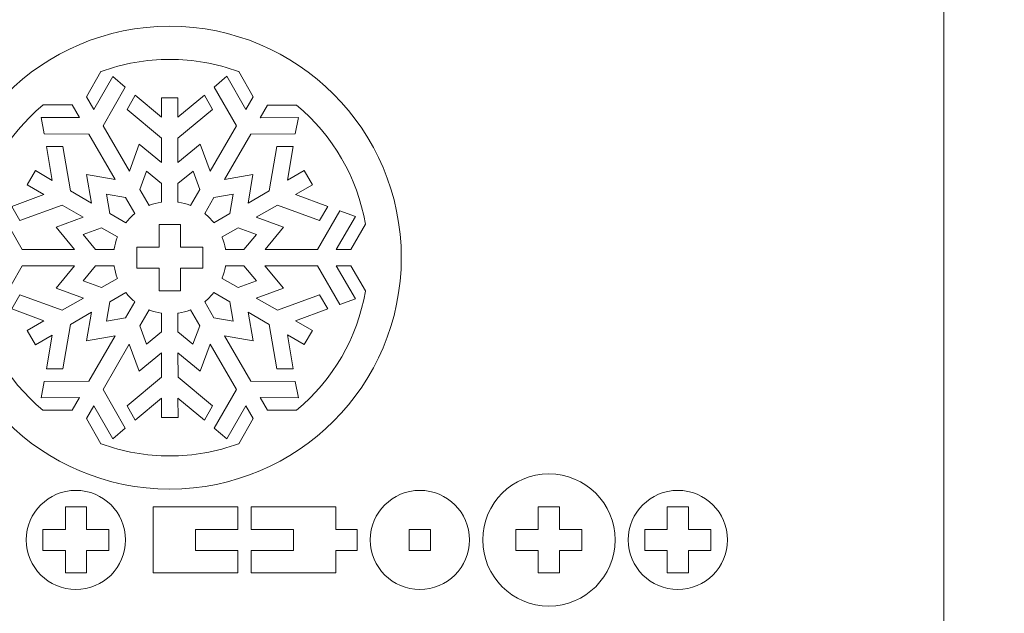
# Model space of a CAD drawing. Header units: millimetres. Extents: x -762 to 758, y -361 to 1446.
# Tile 128 of 150: x 107 to 247, y 982 to 1066. Entities that reach past the tile are written whole.
import ezdxf

# ---------------------------------------------------------------- set-up
doc = ezdxf.new("R2010")
doc.units = ezdxf.units.MM
doc.header["$MEASUREMENT"] = 0
doc.layers.add('Layer 1', color=7, linetype='Continuous')

msp = doc.modelspace()

# ---------------------------------------------------------------- linework, layer by layer
at = {"layer": 'Layer 1', "color": 250, "lineweight": 9}
for points, knots in [([(-761.5629, 1446.3852), (-761.5629, 1446.3852), (758.4371, 1446.3852), (758.4371, 1446.3852), (758.4371, 1446.3852), (758.4371, 1446.3852), (758.4371, 36.3852), (758.4371, 36.3852), (758.4371, 36.3852), (758.4371, 36.3852), (-761.5629, 36.3852), (-761.5629, 36.3852), (-761.5629, 36.3852), (-761.5629, 36.3852), (-761.5629, 1446.3852), (-761.5629, 1446.3852)], [0, 0, 0, 0, 0.2, 0.2, 0.2, 0.2, 0.4, 0.4, 0.4, 0.4, 0.6, 0.6, 0.6, 0.6, 1, 1, 1, 1]), ([(95.9373, 1032.3226), (95.9373, 1014.2038), (110.631, 999.5101), (128.7498, 999.5101), (128.7498, 999.5101), (146.8686, 999.5101), (161.5623, 1014.2038), (161.5623, 1032.3226), (161.5623, 1032.3226), (161.5623, 1050.4414), (146.8686, 1065.1352), (128.7498, 1065.1352), (128.7498, 1065.1352), (110.631, 1065.1352), (95.9373, 1050.4414), (95.9373, 1032.3226)], [0, 0, 0, 0, 0.2, 0.2, 0.2, 0.2, 0.4, 0.4, 0.4, 0.4, 0.6, 0.6, 0.6, 0.6, 1, 1, 1, 1]), ([(136.8439, 1058.0383), (136.8439, 1058.0383), (135.0596, 1056.5064), (135.0596, 1056.5064), (135.0596, 1056.5064), (135.0596, 1056.5064), (138.1937, 1051.024), (138.1937, 1051.024), (138.1937, 1051.024), (138.1937, 1051.024), (134.4855, 1044.5921), (134.4855, 1044.5921), (134.4855, 1044.5921), (134.4855, 1044.5921), (133.0694, 1048.4316), (133.0694, 1048.4316), (133.0694, 1048.4316), (133.0694, 1048.4316), (129.9097, 1045.8018), (129.9097, 1045.8018), (129.9097, 1045.8018), (129.9097, 1045.8018), (129.9092, 1049.2597), (129.9092, 1049.2597), (129.9092, 1049.2597), (129.9092, 1049.2597), (134.8116, 1053.3403), (134.8116, 1053.3403), (134.8116, 1053.3403), (134.8116, 1053.3403), (133.6493, 1055.3532), (133.6493, 1055.3532), (133.6493, 1055.3532), (133.6493, 1055.3532), (129.9099, 1052.2427), (129.9099, 1052.2427), (129.9099, 1052.2427), (129.9099, 1052.2427), (129.9082, 1054.9917), (129.9082, 1054.9917), (129.9082, 1054.9917), (129.9082, 1054.9917), (127.5848, 1054.9905), (127.5848, 1054.9905), (127.5848, 1054.9905), (127.5848, 1054.9905), (127.5878, 1052.2476), (127.5878, 1052.2476), (127.5878, 1052.2476), (127.5878, 1052.2476), (123.8509, 1055.3544), (123.8509, 1055.3544), (123.8509, 1055.3544), (123.8509, 1055.3544), (122.6874, 1053.3391), (122.6874, 1053.3391), (122.6874, 1053.3391), (122.6874, 1053.3391), (127.5859, 1049.2659), (127.5859, 1049.2659), (127.5859, 1049.2659), (127.5859, 1049.2659), (127.5862, 1045.8084), (127.5862, 1045.8084), (127.5862, 1045.8084), (127.5862, 1045.8084), (124.4307, 1048.4322), (124.4307, 1048.4322), (124.4307, 1048.4322), (124.4307, 1048.4322), (123.018, 1044.5908), (123.018, 1044.5908), (123.018, 1044.5908), (123.018, 1044.5908), (119.3082, 1051.0231), (119.3082, 1051.0231), (119.3082, 1051.0231), (119.3082, 1051.0231), (122.4422, 1056.5055), (122.4422, 1056.5055), (122.4422, 1056.5055), (122.4422, 1056.5055), (120.6563, 1058.0375), (120.6563, 1058.0375), (120.6563, 1058.0375), (120.6563, 1058.0375), (117.966, 1053.3479), (117.966, 1053.3479), (117.966, 1053.3479), (117.966, 1053.3479), (116.9299, 1055.1462), (116.9299, 1055.1462), (116.9299, 1055.1462), (116.9299, 1055.1462), (118.9838, 1058.7036), (118.9838, 1058.7036), (118.9838, 1058.7036), (118.9838, 1058.7036), (119.0155, 1058.7153), (119.0155, 1058.7153), (119.0155, 1058.7153), (122.1331, 1059.8659), (125.4272, 1060.4477), (128.7498, 1060.4477), (128.7498, 1060.4477), (132.0733, 1060.4477), (135.3686, 1059.8657), (138.4868, 1058.7142), (138.4868, 1058.7142), (138.4868, 1058.7142), (138.5186, 1058.7025), (138.5186, 1058.7025), (138.5186, 1058.7025), (138.5186, 1058.7025), (140.5704, 1055.1489), (140.5704, 1055.1489), (140.5704, 1055.1489), (140.5704, 1055.1489), (139.5343, 1053.3499), (139.5343, 1053.3499), (139.5343, 1053.3499), (139.5343, 1053.3499), (136.8439, 1058.0383), (136.8439, 1058.0383)], [0, 0, 0, 0, 0.03125, 0.03125, 0.03125, 0.03125, 0.0625, 0.0625, 0.0625, 0.0625, 0.09375, 0.09375, 0.09375, 0.09375, 0.125, 0.125, 0.125, 0.125, 0.15625, 0.15625, 0.15625, 0.15625, 0.1875, 0.1875, 0.1875, 0.1875, 0.21875, 0.21875, 0.21875, 0.21875, 0.25, 0.25, 0.25, 0.25, 0.28125, 0.28125, 0.28125, 0.28125, 0.3125, 0.3125, 0.3125, 0.3125, 0.34375, 0.34375, 0.34375, 0.34375, 0.375, 0.375, 0.375, 0.375, 0.40625, 0.40625, 0.40625, 0.40625, 0.4375, 0.4375, 0.4375, 0.4375, 0.46875, 0.46875, 0.46875, 0.46875, 0.5, 0.5, 0.5, 0.5, 0.53125, 0.53125, 0.53125, 0.53125, 0.5625, 0.5625, 0.5625, 0.5625, 0.59375, 0.59375, 0.59375, 0.59375, 0.625, 0.625, 0.625, 0.625, 0.65625, 0.65625, 0.65625, 0.65625, 0.6875, 0.6875, 0.6875, 0.6875, 0.71875, 0.71875, 0.71875, 0.71875, 0.75, 0.75, 0.75, 0.75, 0.78125, 0.78125, 0.78125, 0.78125, 0.8125, 0.8125, 0.8125, 0.8125, 0.84375, 0.84375, 0.84375, 0.84375, 0.875, 0.875, 0.875, 0.875, 0.90625, 0.90625, 0.90625, 0.90625, 0.9375, 0.9375, 0.9375, 0.9375, 1, 1, 1, 1]), ([(110.5286, 1052.1911), (110.5286, 1052.1911), (110.962, 1049.8799), (110.962, 1049.8799), (110.962, 1049.8799), (110.962, 1049.8799), (117.2745, 1049.8533), (117.2745, 1049.8533), (117.2745, 1049.8533), (117.2745, 1049.8533), (120.9918, 1043.4272), (120.9918, 1043.4272), (120.9918, 1043.4272), (120.9918, 1043.4272), (116.9588, 1044.1207), (116.9588, 1044.1207), (116.9588, 1044.1207), (116.9588, 1044.1207), (117.6566, 1040.0677), (117.6566, 1040.0677), (117.6566, 1040.0677), (117.6566, 1040.0677), (114.6629, 1041.7968), (114.6629, 1041.7968), (114.6629, 1041.7968), (114.6629, 1041.7968), (113.5779, 1048.0834), (113.5779, 1048.0834), (113.5779, 1048.0834), (113.5779, 1048.0834), (111.2558, 1048.0822), (111.2558, 1048.0822), (111.2558, 1048.0822), (111.2558, 1048.0822), (112.0795, 1043.2867), (112.0795, 1043.2867), (112.0795, 1043.2867), (112.0795, 1043.2867), (109.6996, 1044.6619), (109.6996, 1044.6619), (109.6996, 1044.6619), (109.6996, 1044.6619), (108.5377, 1042.6486), (108.5377, 1042.6486), (108.5377, 1042.6486), (108.5377, 1042.6486), (110.9126, 1041.2786), (110.9126, 1041.2786), (110.9126, 1041.2786), (110.9126, 1041.2786), (106.3557, 1039.5977), (106.3557, 1039.5977), (106.3557, 1039.5977), (106.3557, 1039.5977), (107.5187, 1037.5834), (107.5187, 1037.5834), (107.5187, 1037.5834), (107.5187, 1037.5834), (113.4955, 1039.7878), (113.4955, 1039.7878), (113.4955, 1039.7878), (113.4955, 1039.7878), (116.4902, 1038.0593), (116.4902, 1038.0593), (116.4902, 1038.0593), (116.4902, 1038.0593), (112.6403, 1036.6384), (112.6403, 1036.6384), (112.6403, 1036.6384), (112.6403, 1036.6384), (115.2585, 1033.4931), (115.2585, 1033.4931), (115.2585, 1033.4931), (115.2585, 1033.4931), (107.8332, 1033.4969), (107.8332, 1033.4969), (107.8332, 1033.4969), (107.8332, 1033.4969), (104.6532, 1038.9489), (104.6532, 1038.9489), (104.6532, 1038.9489), (104.6532, 1038.9489), (102.434, 1038.173), (102.434, 1038.173), (102.434, 1038.173), (102.434, 1038.173), (105.1517, 1033.4984), (105.1517, 1033.4984), (105.1517, 1033.4984), (105.1517, 1033.4984), (103.0739, 1033.4995), (103.0739, 1033.4995), (103.0739, 1033.4995), (103.0739, 1033.4995), (101.023, 1037.0512), (101.023, 1037.0512), (101.023, 1037.0512), (101.023, 1037.0512), (101.0287, 1037.0846), (101.0287, 1037.0846), (101.0287, 1037.0846), (102.1563, 1043.6915), (105.6247, 1049.6672), (110.7747, 1053.9518), (110.7747, 1053.9518), (110.7747, 1053.9518), (110.8008, 1053.9735), (110.8008, 1053.9735), (110.8008, 1053.9735), (110.8008, 1053.9735), (114.8935, 1053.9734), (114.8935, 1053.9734), (114.8935, 1053.9734), (114.8935, 1053.9734), (115.9334, 1052.1769), (115.9334, 1052.1769), (115.9334, 1052.1769), (115.9334, 1052.1769), (110.5286, 1052.1911), (110.5286, 1052.1911)], [0, 0, 0, 0, 0.03225806, 0.03225806, 0.03225806, 0.03225806, 0.06451613, 0.06451613, 0.06451613, 0.06451613, 0.09677419, 0.09677419, 0.09677419, 0.09677419, 0.12903226, 0.12903226, 0.12903226, 0.12903226, 0.16129032, 0.16129032, 0.16129032, 0.16129032, 0.19354839, 0.19354839, 0.19354839, 0.19354839, 0.22580645, 0.22580645, 0.22580645, 0.22580645, 0.25806452, 0.25806452, 0.25806452, 0.25806452, 0.29032258, 0.29032258, 0.29032258, 0.29032258, 0.32258065, 0.32258065, 0.32258065, 0.32258065, 0.35483871, 0.35483871, 0.35483871, 0.35483871, 0.38709677, 0.38709677, 0.38709677, 0.38709677, 0.41935484, 0.41935484, 0.41935484, 0.41935484, 0.4516129, 0.4516129, 0.4516129, 0.4516129, 0.48387097, 0.48387097, 0.48387097, 0.48387097, 0.51612903, 0.51612903, 0.51612903, 0.51612903, 0.5483871, 0.5483871, 0.5483871, 0.5483871, 0.58064516, 0.58064516, 0.58064516, 0.58064516, 0.61290323, 0.61290323, 0.61290323, 0.61290323, 0.64516129, 0.64516129, 0.64516129, 0.64516129, 0.67741935, 0.67741935, 0.67741935, 0.67741935, 0.70967742, 0.70967742, 0.70967742, 0.70967742, 0.74193548, 0.74193548, 0.74193548, 0.74193548, 0.77419355, 0.77419355, 0.77419355, 0.77419355, 0.80645161, 0.80645161, 0.80645161, 0.80645161, 0.83870968, 0.83870968, 0.83870968, 0.83870968, 0.87096774, 0.87096774, 0.87096774, 0.87096774, 0.90322581, 0.90322581, 0.90322581, 0.90322581, 0.93548387, 0.93548387, 0.93548387, 0.93548387, 1, 1, 1, 1]), ([(155.0657, 1038.1714), (155.0657, 1038.1714), (152.8476, 1038.9499), (152.8476, 1038.9499), (152.8476, 1038.9499), (152.8476, 1038.9499), (149.6674, 1033.4957), (149.6674, 1033.4957), (149.6674, 1033.4957), (149.6674, 1033.4957), (142.2421, 1033.4898), (142.2421, 1033.4898), (142.2421, 1033.4898), (142.2421, 1033.4898), (144.8615, 1036.6365), (144.8615, 1036.6365), (144.8615, 1036.6365), (144.8615, 1036.6365), (141.0041, 1038.0585), (141.0041, 1038.0585), (141.0041, 1038.0585), (141.0041, 1038.0585), (143.9973, 1039.7877), (143.9973, 1039.7877), (143.9973, 1039.7877), (143.9973, 1039.7877), (149.9823, 1037.5835), (149.9823, 1037.5835), (149.9823, 1037.5835), (149.9823, 1037.5835), (151.1444, 1039.5977), (151.1444, 1039.5977), (151.1444, 1039.5977), (151.1444, 1039.5977), (146.5791, 1041.2781), (146.5791, 1041.2781), (146.5791, 1041.2781), (146.5791, 1041.2781), (148.958, 1042.6535), (148.958, 1042.6535), (148.958, 1042.6535), (148.958, 1042.6535), (147.7977, 1044.6647), (147.7977, 1044.6647), (147.7977, 1044.6647), (147.7977, 1044.6647), (145.42, 1043.2927), (145.42, 1043.2927), (145.42, 1043.2927), (145.42, 1043.2927), (146.2445, 1048.0796), (146.2445, 1048.0796), (146.2445, 1048.0796), (146.2445, 1048.0796), (143.9198, 1048.0788), (143.9198, 1048.0788), (143.9198, 1048.0788), (143.9198, 1048.0788), (142.8393, 1041.8034), (142.8393, 1041.8034), (142.8393, 1041.8034), (142.8393, 1041.8034), (139.8457, 1040.073), (139.8457, 1040.073), (139.8457, 1040.073), (139.8457, 1040.073), (140.541, 1044.116), (140.541, 1044.116), (140.541, 1044.116), (140.541, 1044.116), (136.5074, 1043.4216), (136.5074, 1043.4216), (136.5074, 1043.4216), (136.5074, 1043.4216), (140.2242, 1049.8506), (140.2242, 1049.8506), (140.2242, 1049.8506), (140.2242, 1049.8506), (146.5365, 1049.8775), (146.5365, 1049.8775), (146.5365, 1049.8775), (146.5365, 1049.8775), (146.9698, 1052.1893), (146.9698, 1052.1893), (146.9698, 1052.1893), (146.9698, 1052.1893), (141.5665, 1052.1734), (141.5665, 1052.1734), (141.5665, 1052.1734), (141.5665, 1052.1734), (142.6037, 1053.972), (142.6037, 1053.972), (142.6037, 1053.972), (142.6037, 1053.972), (146.7007, 1053.9719), (146.7007, 1053.9719), (146.7007, 1053.9719), (146.7007, 1053.9719), (146.7267, 1053.9502), (146.7267, 1053.9502), (146.7267, 1053.9502), (151.8755, 1049.6649), (155.344, 1043.6901), (156.4711, 1037.0834), (156.4711, 1037.0834), (156.4711, 1037.0834), (156.4768, 1037.0501), (156.4768, 1037.0501), (156.4768, 1037.0501), (156.4768, 1037.0501), (154.4272, 1033.4978), (154.4272, 1033.4978), (154.4272, 1033.4978), (154.4272, 1033.4978), (152.3502, 1033.4969), (152.3502, 1033.4969), (152.3502, 1033.4969), (152.3502, 1033.4969), (155.0657, 1038.1714), (155.0657, 1038.1714)], [0, 0, 0, 0, 0.03225806, 0.03225806, 0.03225806, 0.03225806, 0.06451613, 0.06451613, 0.06451613, 0.06451613, 0.09677419, 0.09677419, 0.09677419, 0.09677419, 0.12903226, 0.12903226, 0.12903226, 0.12903226, 0.16129032, 0.16129032, 0.16129032, 0.16129032, 0.19354839, 0.19354839, 0.19354839, 0.19354839, 0.22580645, 0.22580645, 0.22580645, 0.22580645, 0.25806452, 0.25806452, 0.25806452, 0.25806452, 0.29032258, 0.29032258, 0.29032258, 0.29032258, 0.32258065, 0.32258065, 0.32258065, 0.32258065, 0.35483871, 0.35483871, 0.35483871, 0.35483871, 0.38709677, 0.38709677, 0.38709677, 0.38709677, 0.41935484, 0.41935484, 0.41935484, 0.41935484, 0.4516129, 0.4516129, 0.4516129, 0.4516129, 0.48387097, 0.48387097, 0.48387097, 0.48387097, 0.51612903, 0.51612903, 0.51612903, 0.51612903, 0.5483871, 0.5483871, 0.5483871, 0.5483871, 0.58064516, 0.58064516, 0.58064516, 0.58064516, 0.61290323, 0.61290323, 0.61290323, 0.61290323, 0.64516129, 0.64516129, 0.64516129, 0.64516129, 0.67741935, 0.67741935, 0.67741935, 0.67741935, 0.70967742, 0.70967742, 0.70967742, 0.70967742, 0.74193548, 0.74193548, 0.74193548, 0.74193548, 0.77419355, 0.77419355, 0.77419355, 0.77419355, 0.80645161, 0.80645161, 0.80645161, 0.80645161, 0.83870968, 0.83870968, 0.83870968, 0.83870968, 0.87096774, 0.87096774, 0.87096774, 0.87096774, 0.90322581, 0.90322581, 0.90322581, 0.90322581, 0.93548387, 0.93548387, 0.93548387, 0.93548387, 1, 1, 1, 1]), ([(125.8169, 1039.7343), (125.8169, 1039.7343), (124.506, 1042.0065), (124.506, 1042.0065), (124.506, 1042.0065), (124.506, 1042.0065), (125.461, 1044.5975), (125.461, 1044.5975), (125.461, 1044.5975), (125.461, 1044.5975), (127.5867, 1042.8271), (127.5867, 1042.8271), (127.5867, 1042.8271), (127.5867, 1042.8271), (127.5871, 1040.2069), (127.5871, 1040.2069), (127.5871, 1040.2069), (127.5871, 1040.2069), (127.5079, 1040.1945), (127.5079, 1040.1945), (127.5079, 1040.1945), (126.9558, 1040.1081), (126.4134, 1039.9635), (125.8917, 1039.7631), (125.8917, 1039.7631), (125.8917, 1039.7631), (125.8169, 1039.7343), (125.8169, 1039.7343)], [0, 0, 0, 0, 0.125, 0.125, 0.125, 0.125, 0.25, 0.25, 0.25, 0.25, 0.375, 0.375, 0.375, 0.375, 0.5, 0.5, 0.5, 0.5, 0.625, 0.625, 0.625, 0.625, 0.75, 0.75, 0.75, 0.75, 1, 1, 1, 1]), ([(129.9106, 1040.2071), (129.9106, 1040.2071), (129.91, 1042.8202), (129.91, 1042.8202), (129.91, 1042.8202), (129.91, 1042.8202), (132.0428, 1044.5979), (132.0428, 1044.5979), (132.0428, 1044.5979), (132.0428, 1044.5979), (132.9982, 1042.0073), (132.9982, 1042.0073), (132.9982, 1042.0073), (132.9982, 1042.0073), (131.6865, 1039.7325), (131.6865, 1039.7325), (131.6865, 1039.7325), (131.6865, 1039.7325), (131.6117, 1039.7614), (131.6117, 1039.7614), (131.6117, 1039.7614), (131.0883, 1039.963), (130.5439, 1040.108), (129.9898, 1040.1947), (129.9898, 1040.1947), (129.9898, 1040.1947), (129.9106, 1040.2071), (129.9106, 1040.2071)], [0, 0, 0, 0, 0.125, 0.125, 0.125, 0.125, 0.25, 0.25, 0.25, 0.25, 0.375, 0.375, 0.375, 0.375, 0.5, 0.5, 0.5, 0.5, 0.625, 0.625, 0.625, 0.625, 0.75, 0.75, 0.75, 0.75, 1, 1, 1, 1]), ([(122.5041, 1037.2709), (122.5041, 1037.2709), (120.2385, 1038.5782), (120.2385, 1038.5782), (120.2385, 1038.5782), (120.2385, 1038.5782), (119.7673, 1041.312), (119.7673, 1041.312), (119.7673, 1041.312), (119.7673, 1041.312), (122.4861, 1040.8441), (122.4861, 1040.8441), (122.4861, 1040.8441), (122.4861, 1040.8441), (123.802, 1038.5688), (123.802, 1038.5688), (123.802, 1038.5688), (123.802, 1038.5688), (123.7397, 1038.5184), (123.7397, 1038.5184), (123.7397, 1038.5184), (123.3046, 1038.1661), (122.9067, 1037.7682), (122.5544, 1037.3331), (122.5544, 1037.3331), (122.5544, 1037.3331), (122.5041, 1037.2709), (122.5041, 1037.2709)], [0, 0, 0, 0, 0.125, 0.125, 0.125, 0.125, 0.25, 0.25, 0.25, 0.25, 0.375, 0.375, 0.375, 0.375, 0.5, 0.5, 0.5, 0.5, 0.625, 0.625, 0.625, 0.625, 0.75, 0.75, 0.75, 0.75, 1, 1, 1, 1]), ([(133.6997, 1038.567), (133.6997, 1038.567), (135.0141, 1040.8403), (135.0141, 1040.8403), (135.0141, 1040.8403), (135.0141, 1040.8403), (137.7341, 1041.3071), (137.7341, 1041.3071), (137.7341, 1041.3071), (137.7341, 1041.3071), (137.2648, 1038.5823), (137.2648, 1038.5823), (137.2648, 1038.5823), (137.2648, 1038.5823), (134.9946, 1037.272), (134.9946, 1037.272), (134.9946, 1037.272), (134.9946, 1037.272), (134.9442, 1037.3342), (134.9442, 1037.3342), (134.9442, 1037.3342), (134.5927, 1037.7682), (134.1958, 1038.165), (133.7619, 1038.5166), (133.7619, 1038.5166), (133.7619, 1038.5166), (133.6997, 1038.567), (133.6997, 1038.567)], [0, 0, 0, 0, 0.125, 0.125, 0.125, 0.125, 0.25, 0.25, 0.25, 0.25, 0.375, 0.375, 0.375, 0.375, 0.5, 0.5, 0.5, 0.5, 0.625, 0.625, 0.625, 0.625, 0.75, 0.75, 0.75, 0.75, 1, 1, 1, 1]), ([(127.2498, 1033.8227), (127.2498, 1033.8227), (127.2498, 1037.0102), (127.2498, 1037.0102), (127.2498, 1037.0102), (127.2498, 1037.0102), (130.2498, 1037.0102), (130.2498, 1037.0102), (130.2498, 1037.0102), (130.2498, 1037.0102), (130.2498, 1033.8227), (130.2498, 1033.8227), (130.2498, 1033.8227), (130.2498, 1033.8227), (133.4373, 1033.8227), (133.4373, 1033.8227), (133.4373, 1033.8227), (133.4373, 1033.8227), (133.4373, 1030.8227), (133.4373, 1030.8227), (133.4373, 1030.8227), (133.4373, 1030.8227), (130.2498, 1030.8227), (130.2498, 1030.8227), (130.2498, 1030.8227), (130.2498, 1030.8227), (130.2498, 1027.6352), (130.2498, 1027.6352), (130.2498, 1027.6352), (130.2498, 1027.6352), (127.2498, 1027.6352), (127.2498, 1027.6352), (127.2498, 1027.6352), (127.2498, 1027.6352), (127.2498, 1030.8227), (127.2498, 1030.8227), (127.2498, 1030.8227), (127.2498, 1030.8227), (124.0623, 1030.8227), (124.0623, 1030.8227), (124.0623, 1030.8227), (124.0623, 1030.8227), (124.0623, 1033.8227), (124.0623, 1033.8227), (124.0623, 1033.8227), (124.0623, 1033.8227), (127.2498, 1033.8227), (127.2498, 1033.8227)], [0, 0, 0, 0, 0.07692308, 0.07692308, 0.07692308, 0.07692308, 0.15384615, 0.15384615, 0.15384615, 0.15384615, 0.23076923, 0.23076923, 0.23076923, 0.23076923, 0.30769231, 0.30769231, 0.30769231, 0.30769231, 0.38461538, 0.38461538, 0.38461538, 0.38461538, 0.46153846, 0.46153846, 0.46153846, 0.46153846, 0.53846154, 0.53846154, 0.53846154, 0.53846154, 0.61538462, 0.61538462, 0.61538462, 0.61538462, 0.69230769, 0.69230769, 0.69230769, 0.69230769, 0.76923077, 0.76923077, 0.76923077, 0.76923077, 0.84615385, 0.84615385, 0.84615385, 0.84615385, 1, 1, 1, 1]), ([(120.8662, 1033.4895), (120.8662, 1033.4895), (118.2429, 1033.4904), (118.2429, 1033.4904), (118.2429, 1033.4904), (118.2429, 1033.4904), (116.4748, 1035.6116), (116.4748, 1035.6116), (116.4748, 1035.6116), (116.4748, 1035.6116), (119.0731, 1036.5688), (119.0731, 1036.5688), (119.0731, 1036.5688), (119.0731, 1036.5688), (121.3399, 1035.2594), (121.3399, 1035.2594), (121.3399, 1035.2594), (121.3399, 1035.2594), (121.3111, 1035.1847), (121.3111, 1035.1847), (121.3111, 1035.1847), (121.1103, 1034.6632), (120.9654, 1034.1209), (120.8786, 1033.5688), (120.8786, 1033.5688), (120.8786, 1033.5688), (120.8662, 1033.4895), (120.8662, 1033.4895)], [0, 0, 0, 0, 0.125, 0.125, 0.125, 0.125, 0.25, 0.25, 0.25, 0.25, 0.375, 0.375, 0.375, 0.375, 0.5, 0.5, 0.5, 0.5, 0.625, 0.625, 0.625, 0.625, 0.75, 0.75, 0.75, 0.75, 1, 1, 1, 1]), ([(136.1586, 1035.2619), (136.1586, 1035.2619), (138.4224, 1036.569), (138.4224, 1036.569), (138.4224, 1036.569), (138.4224, 1036.569), (141.0267, 1035.6077), (141.0267, 1035.6077), (141.0267, 1035.6077), (141.0267, 1035.6077), (139.2622, 1033.4871), (139.2622, 1033.4871), (139.2622, 1033.4871), (139.2622, 1033.4871), (136.634, 1033.4861), (136.634, 1033.4861), (136.634, 1033.4861), (136.634, 1033.4861), (136.6215, 1033.5653), (136.6215, 1033.5653), (136.6215, 1033.5653), (136.5346, 1034.1194), (136.3892, 1034.6638), (136.1875, 1035.1871), (136.1875, 1035.1871), (136.1875, 1035.1871), (136.1586, 1035.2619), (136.1586, 1035.2619)], [0, 0, 0, 0, 0.125, 0.125, 0.125, 0.125, 0.25, 0.25, 0.25, 0.25, 0.375, 0.375, 0.375, 0.375, 0.5, 0.5, 0.5, 0.5, 0.625, 0.625, 0.625, 0.625, 0.75, 0.75, 0.75, 0.75, 1, 1, 1, 1]), ([(102.4324, 1026.4773), (102.4324, 1026.4773), (104.651, 1025.6973), (104.651, 1025.6973), (104.651, 1025.6973), (104.651, 1025.6973), (107.8304, 1031.1526), (107.8304, 1031.1526), (107.8304, 1031.1526), (107.8304, 1031.1526), (115.2574, 1031.1589), (115.2574, 1031.1589), (115.2574, 1031.1589), (115.2574, 1031.1589), (112.6377, 1028.0126), (112.6377, 1028.0126), (112.6377, 1028.0126), (112.6377, 1028.0126), (116.4971, 1026.5887), (116.4971, 1026.5887), (116.4971, 1026.5887), (116.4971, 1026.5887), (113.5019, 1024.8592), (113.5019, 1024.8592), (113.5019, 1024.8592), (113.5019, 1024.8592), (107.5163, 1027.0656), (107.5163, 1027.0656), (107.5163, 1027.0656), (107.5163, 1027.0656), (106.355, 1025.0507), (106.355, 1025.0507), (106.355, 1025.0507), (106.355, 1025.0507), (110.9191, 1023.3695), (110.9191, 1023.3695), (110.9191, 1023.3695), (110.9191, 1023.3695), (108.5395, 1021.9941), (108.5395, 1021.9941), (108.5395, 1021.9941), (108.5395, 1021.9941), (109.7011, 1019.9819), (109.7011, 1019.9819), (109.7011, 1019.9819), (109.7011, 1019.9819), (112.0789, 1021.3541), (112.0789, 1021.3541), (112.0789, 1021.3541), (112.0789, 1021.3541), (111.254, 1016.5675), (111.254, 1016.5675), (111.254, 1016.5675), (111.254, 1016.5675), (113.5794, 1016.567), (113.5794, 1016.567), (113.5794, 1016.567), (113.5794, 1016.567), (114.6581, 1022.8454), (114.6581, 1022.8454), (114.6581, 1022.8454), (114.6581, 1022.8454), (117.6531, 1024.5733), (117.6531, 1024.5733), (117.6531, 1024.5733), (117.6531, 1024.5733), (116.959, 1020.5315), (116.959, 1020.5315), (116.959, 1020.5315), (116.959, 1020.5315), (120.9909, 1021.2261), (120.9909, 1021.2261), (120.9909, 1021.2261), (120.9909, 1021.2261), (117.2766, 1014.7964), (117.2766, 1014.7964), (117.2766, 1014.7964), (117.2766, 1014.7964), (110.9624, 1014.769), (110.9624, 1014.769), (110.9624, 1014.769), (110.9624, 1014.769), (110.5268, 1012.4589), (110.5268, 1012.4589), (110.5268, 1012.4589), (110.5268, 1012.4589), (115.9328, 1012.4745), (115.9328, 1012.4745), (115.9328, 1012.4745), (115.9328, 1012.4745), (114.8921, 1010.6768), (114.8921, 1010.6768), (114.8921, 1010.6768), (114.8921, 1010.6768), (110.795, 1010.6768), (110.795, 1010.6768), (110.795, 1010.6768), (110.795, 1010.6768), (110.7689, 1010.6984), (110.7689, 1010.6984), (110.7689, 1010.6984), (105.6212, 1014.984), (102.154, 1020.9593), (101.0278, 1027.5655), (101.0278, 1027.5655), (101.0278, 1027.5655), (101.0222, 1027.5989), (101.0222, 1027.5989), (101.0222, 1027.5989), (101.0222, 1027.5989), (103.0716, 1031.1478), (103.0716, 1031.1478), (103.0716, 1031.1478), (103.0716, 1031.1478), (105.1485, 1031.1509), (105.1485, 1031.1509), (105.1485, 1031.1509), (105.1485, 1031.1509), (102.4324, 1026.4773), (102.4324, 1026.4773)], [0, 0, 0, 0, 0.03225806, 0.03225806, 0.03225806, 0.03225806, 0.06451613, 0.06451613, 0.06451613, 0.06451613, 0.09677419, 0.09677419, 0.09677419, 0.09677419, 0.12903226, 0.12903226, 0.12903226, 0.12903226, 0.16129032, 0.16129032, 0.16129032, 0.16129032, 0.19354839, 0.19354839, 0.19354839, 0.19354839, 0.22580645, 0.22580645, 0.22580645, 0.22580645, 0.25806452, 0.25806452, 0.25806452, 0.25806452, 0.29032258, 0.29032258, 0.29032258, 0.29032258, 0.32258065, 0.32258065, 0.32258065, 0.32258065, 0.35483871, 0.35483871, 0.35483871, 0.35483871, 0.38709677, 0.38709677, 0.38709677, 0.38709677, 0.41935484, 0.41935484, 0.41935484, 0.41935484, 0.4516129, 0.4516129, 0.4516129, 0.4516129, 0.48387097, 0.48387097, 0.48387097, 0.48387097, 0.51612903, 0.51612903, 0.51612903, 0.51612903, 0.5483871, 0.5483871, 0.5483871, 0.5483871, 0.58064516, 0.58064516, 0.58064516, 0.58064516, 0.61290323, 0.61290323, 0.61290323, 0.61290323, 0.64516129, 0.64516129, 0.64516129, 0.64516129, 0.67741935, 0.67741935, 0.67741935, 0.67741935, 0.70967742, 0.70967742, 0.70967742, 0.70967742, 0.74193548, 0.74193548, 0.74193548, 0.74193548, 0.77419355, 0.77419355, 0.77419355, 0.77419355, 0.80645161, 0.80645161, 0.80645161, 0.80645161, 0.83870968, 0.83870968, 0.83870968, 0.83870968, 0.87096774, 0.87096774, 0.87096774, 0.87096774, 0.90322581, 0.90322581, 0.90322581, 0.90322581, 0.93548387, 0.93548387, 0.93548387, 0.93548387, 1, 1, 1, 1]), ([(121.3393, 1029.3869), (121.3393, 1029.3869), (119.0781, 1028.0796), (119.0781, 1028.0796), (119.0781, 1028.0796), (119.0781, 1028.0796), (116.4722, 1029.0388), (116.4722, 1029.0388), (116.4722, 1029.0388), (116.4722, 1029.0388), (118.2382, 1031.159), (118.2382, 1031.159), (118.2382, 1031.159), (118.2382, 1031.159), (120.8651, 1031.1617), (120.8651, 1031.1617), (120.8651, 1031.1617), (120.8651, 1031.1617), (120.8776, 1031.0824), (120.8776, 1031.0824), (120.8776, 1031.0824), (120.9643, 1030.5287), (121.1093, 1029.9847), (121.3105, 1029.4616), (121.3105, 1029.4616), (121.3105, 1029.4616), (121.3393, 1029.3869), (121.3393, 1029.3869)], [0, 0, 0, 0, 0.125, 0.125, 0.125, 0.125, 0.25, 0.25, 0.25, 0.25, 0.375, 0.375, 0.375, 0.375, 0.5, 0.5, 0.5, 0.5, 0.625, 0.625, 0.625, 0.625, 0.75, 0.75, 0.75, 0.75, 1, 1, 1, 1]), ([(136.6336, 1031.157), (136.6336, 1031.157), (139.256, 1031.1554), (139.256, 1031.1554), (139.256, 1031.1554), (139.256, 1031.1554), (141.022, 1029.0349), (141.022, 1029.0349), (141.022, 1029.0349), (141.022, 1029.0349), (138.4269, 1028.0775), (138.4269, 1028.0775), (138.4269, 1028.0775), (138.4269, 1028.0775), (136.1602, 1029.3867), (136.1602, 1029.3867), (136.1602, 1029.3867), (136.1602, 1029.3867), (136.189, 1029.4614), (136.189, 1029.4614), (136.189, 1029.4614), (136.3899, 1029.983), (136.5344, 1030.5255), (136.6211, 1031.0777), (136.6211, 1031.0777), (136.6211, 1031.0777), (136.6336, 1031.157), (136.6336, 1031.157)], [0, 0, 0, 0, 0.125, 0.125, 0.125, 0.125, 0.25, 0.25, 0.25, 0.25, 0.375, 0.375, 0.375, 0.375, 0.5, 0.5, 0.5, 0.5, 0.625, 0.625, 0.625, 0.625, 0.75, 0.75, 0.75, 0.75, 1, 1, 1, 1]), ([(146.9714, 1012.4578), (146.9714, 1012.4578), (146.5369, 1014.7665), (146.5369, 1014.7665), (146.5369, 1014.7665), (146.5369, 1014.7665), (140.223, 1014.7933), (140.223, 1014.7933), (140.223, 1014.7933), (140.223, 1014.7933), (136.5067, 1021.2219), (136.5067, 1021.2219), (136.5067, 1021.2219), (136.5067, 1021.2219), (140.5418, 1020.5281), (140.5418, 1020.5281), (140.5418, 1020.5281), (140.5418, 1020.5281), (139.8438, 1024.5792), (139.8438, 1024.5792), (139.8438, 1024.5792), (139.8438, 1024.5792), (142.8377, 1022.851), (142.8377, 1022.851), (142.8377, 1022.851), (142.8377, 1022.851), (143.9214, 1016.5651), (143.9214, 1016.5651), (143.9214, 1016.5651), (143.9214, 1016.5651), (146.2452, 1016.563), (146.2452, 1016.563), (146.2452, 1016.563), (146.2452, 1016.563), (145.4193, 1021.3588), (145.4193, 1021.3588), (145.4193, 1021.3588), (145.4193, 1021.3588), (147.8008, 1019.9868), (147.8008, 1019.9868), (147.8008, 1019.9868), (147.8008, 1019.9868), (148.9613, 1021.9988), (148.9613, 1021.9988), (148.9613, 1021.9988), (148.9613, 1021.9988), (146.5857, 1023.3683), (146.5857, 1023.3683), (146.5857, 1023.3683), (146.5857, 1023.3683), (151.1424, 1025.0519), (151.1424, 1025.0519), (151.1424, 1025.0519), (151.1424, 1025.0519), (149.9808, 1027.0642), (149.9808, 1027.0642), (149.9808, 1027.0642), (149.9808, 1027.0642), (144.0044, 1024.8591), (144.0044, 1024.8591), (144.0044, 1024.8591), (144.0044, 1024.8591), (141.0064, 1026.5882), (141.0064, 1026.5882), (141.0064, 1026.5882), (141.0064, 1026.5882), (144.8579, 1028.0082), (144.8579, 1028.0082), (144.8579, 1028.0082), (144.8579, 1028.0082), (142.24, 1031.1541), (142.24, 1031.1541), (142.24, 1031.1541), (142.24, 1031.1541), (149.665, 1031.1502), (149.665, 1031.1502), (149.665, 1031.1502), (149.665, 1031.1502), (152.8457, 1025.6963), (152.8457, 1025.6963), (152.8457, 1025.6963), (152.8457, 1025.6963), (155.0631, 1026.4754), (155.0631, 1026.4754), (155.0631, 1026.4754), (155.0631, 1026.4754), (152.3483, 1031.1489), (152.3483, 1031.1489), (152.3483, 1031.1489), (152.3483, 1031.1489), (154.425, 1031.1478), (154.425, 1031.1478), (154.425, 1031.1478), (154.425, 1031.1478), (156.4768, 1027.5955), (156.4768, 1027.5955), (156.4768, 1027.5955), (156.4768, 1027.5955), (156.4712, 1027.5621), (156.4712, 1027.5621), (156.4712, 1027.5621), (155.3442, 1020.9561), (151.8771, 1014.9816), (146.7287, 1010.6967), (146.7287, 1010.6967), (146.7287, 1010.6967), (146.7027, 1010.6751), (146.7027, 1010.6751), (146.7027, 1010.6751), (146.7027, 1010.6751), (142.6062, 1010.6742), (142.6062, 1010.6742), (142.6062, 1010.6742), (142.6062, 1010.6742), (141.5676, 1012.4703), (141.5676, 1012.4703), (141.5676, 1012.4703), (141.5676, 1012.4703), (146.9714, 1012.4578), (146.9714, 1012.4578)], [0, 0, 0, 0, 0.03225806, 0.03225806, 0.03225806, 0.03225806, 0.06451613, 0.06451613, 0.06451613, 0.06451613, 0.09677419, 0.09677419, 0.09677419, 0.09677419, 0.12903226, 0.12903226, 0.12903226, 0.12903226, 0.16129032, 0.16129032, 0.16129032, 0.16129032, 0.19354839, 0.19354839, 0.19354839, 0.19354839, 0.22580645, 0.22580645, 0.22580645, 0.22580645, 0.25806452, 0.25806452, 0.25806452, 0.25806452, 0.29032258, 0.29032258, 0.29032258, 0.29032258, 0.32258065, 0.32258065, 0.32258065, 0.32258065, 0.35483871, 0.35483871, 0.35483871, 0.35483871, 0.38709677, 0.38709677, 0.38709677, 0.38709677, 0.41935484, 0.41935484, 0.41935484, 0.41935484, 0.4516129, 0.4516129, 0.4516129, 0.4516129, 0.48387097, 0.48387097, 0.48387097, 0.48387097, 0.51612903, 0.51612903, 0.51612903, 0.51612903, 0.5483871, 0.5483871, 0.5483871, 0.5483871, 0.58064516, 0.58064516, 0.58064516, 0.58064516, 0.61290323, 0.61290323, 0.61290323, 0.61290323, 0.64516129, 0.64516129, 0.64516129, 0.64516129, 0.67741935, 0.67741935, 0.67741935, 0.67741935, 0.70967742, 0.70967742, 0.70967742, 0.70967742, 0.74193548, 0.74193548, 0.74193548, 0.74193548, 0.77419355, 0.77419355, 0.77419355, 0.77419355, 0.80645161, 0.80645161, 0.80645161, 0.80645161, 0.83870968, 0.83870968, 0.83870968, 0.83870968, 0.87096774, 0.87096774, 0.87096774, 0.87096774, 0.90322581, 0.90322581, 0.90322581, 0.90322581, 0.93548387, 0.93548387, 0.93548387, 0.93548387, 1, 1, 1, 1]), ([(123.7976, 1026.0797), (123.7976, 1026.0797), (122.4834, 1023.8063), (122.4834, 1023.8063), (122.4834, 1023.8063), (122.4834, 1023.8063), (119.7657, 1023.3373), (119.7657, 1023.3373), (119.7657, 1023.3373), (119.7657, 1023.3373), (120.2336, 1026.0659), (120.2336, 1026.0659), (120.2336, 1026.0659), (120.2336, 1026.0659), (122.5029, 1027.3754), (122.5029, 1027.3754), (122.5029, 1027.3754), (122.5029, 1027.3754), (122.5532, 1027.3131), (122.5532, 1027.3131), (122.5532, 1027.3131), (122.9047, 1026.8789), (123.3016, 1026.482), (123.7355, 1026.1302), (123.7355, 1026.1302), (123.7355, 1026.1302), (123.7976, 1026.0797), (123.7976, 1026.0797)], [0, 0, 0, 0, 0.125, 0.125, 0.125, 0.125, 0.25, 0.25, 0.25, 0.25, 0.375, 0.375, 0.375, 0.375, 0.5, 0.5, 0.5, 0.5, 0.625, 0.625, 0.625, 0.625, 0.75, 0.75, 0.75, 0.75, 1, 1, 1, 1]), ([(134.9966, 1027.3752), (134.9966, 1027.3752), (137.2608, 1026.0691), (137.2608, 1026.0691), (137.2608, 1026.0691), (137.2608, 1026.0691), (137.7316, 1023.3354), (137.7316, 1023.3354), (137.7316, 1023.3354), (137.7316, 1023.3354), (135.0132, 1023.8044), (135.0132, 1023.8044), (135.0132, 1023.8044), (135.0132, 1023.8044), (133.6983, 1026.0767), (133.6983, 1026.0767), (133.6983, 1026.0767), (133.6983, 1026.0767), (133.7606, 1026.1272), (133.7606, 1026.1272), (133.7606, 1026.1272), (134.1957, 1026.4797), (134.5938, 1026.8777), (134.9462, 1027.3129), (134.9462, 1027.3129), (134.9462, 1027.3129), (134.9966, 1027.3752), (134.9966, 1027.3752)], [0, 0, 0, 0, 0.125, 0.125, 0.125, 0.125, 0.25, 0.25, 0.25, 0.25, 0.375, 0.375, 0.375, 0.375, 0.5, 0.5, 0.5, 0.5, 0.625, 0.625, 0.625, 0.625, 0.75, 0.75, 0.75, 0.75, 1, 1, 1, 1]), ([(125.4578, 1020.0497), (125.4578, 1020.0497), (124.502, 1022.6398), (124.502, 1022.6398), (124.502, 1022.6398), (124.502, 1022.6398), (125.8126, 1024.9124), (125.8126, 1024.9124), (125.8126, 1024.9124), (125.8126, 1024.9124), (125.8874, 1024.8836), (125.8874, 1024.8836), (125.8874, 1024.8836), (126.4106, 1024.6822), (126.9549, 1024.5371), (127.5087, 1024.4503), (127.5087, 1024.4503), (127.5087, 1024.4503), (127.588, 1024.438), (127.588, 1024.438), (127.588, 1024.438), (127.588, 1024.438), (127.5876, 1021.8266), (127.5876, 1021.8266), (127.5876, 1021.8266), (127.5876, 1021.8266), (125.4578, 1020.0497), (125.4578, 1020.0497)], [0, 0, 0, 0, 0.125, 0.125, 0.125, 0.125, 0.25, 0.25, 0.25, 0.25, 0.375, 0.375, 0.375, 0.375, 0.5, 0.5, 0.5, 0.5, 0.625, 0.625, 0.625, 0.625, 0.75, 0.75, 0.75, 0.75, 1, 1, 1, 1]), ([(131.6818, 1024.9104), (131.6818, 1024.9104), (132.9917, 1022.6401), (132.9917, 1022.6401), (132.9917, 1022.6401), (132.9917, 1022.6401), (132.0379, 1020.0506), (132.0379, 1020.0506), (132.0379, 1020.0506), (132.0379, 1020.0506), (129.9118, 1021.8203), (129.9118, 1021.8203), (129.9118, 1021.8203), (129.9118, 1021.8203), (129.911, 1024.4379), (129.911, 1024.4379), (129.911, 1024.4379), (129.911, 1024.4379), (129.9902, 1024.4503), (129.9902, 1024.4503), (129.9902, 1024.4503), (130.5426, 1024.5367), (131.0852, 1024.6811), (131.607, 1024.8816), (131.607, 1024.8816), (131.607, 1024.8816), (131.6818, 1024.9104), (131.6818, 1024.9104)], [0, 0, 0, 0, 0.125, 0.125, 0.125, 0.125, 0.25, 0.25, 0.25, 0.25, 0.375, 0.375, 0.375, 0.375, 0.5, 0.5, 0.5, 0.5, 0.625, 0.625, 0.625, 0.625, 0.75, 0.75, 0.75, 0.75, 1, 1, 1, 1]), ([(120.6545, 1006.6091), (120.6545, 1006.6091), (122.4386, 1008.1406), (122.4386, 1008.1406), (122.4386, 1008.1406), (122.4386, 1008.1406), (119.3035, 1013.6216), (119.3035, 1013.6216), (119.3035, 1013.6216), (119.3035, 1013.6216), (123.0142, 1020.0551), (123.0142, 1020.0551), (123.0142, 1020.0551), (123.0142, 1020.0551), (124.429, 1016.2138), (124.429, 1016.2138), (124.429, 1016.2138), (124.429, 1016.2138), (127.5883, 1018.8438), (127.5883, 1018.8438), (127.5883, 1018.8438), (127.5883, 1018.8438), (127.5888, 1015.3865), (127.5888, 1015.3865), (127.5888, 1015.3865), (127.5888, 1015.3865), (122.6874, 1011.3054), (122.6874, 1011.3054), (122.6874, 1011.3054), (122.6874, 1011.3054), (123.8511, 1009.2941), (123.8511, 1009.2941), (123.8511, 1009.2941), (123.8511, 1009.2941), (127.589, 1012.4046), (127.589, 1012.4046), (127.589, 1012.4046), (127.589, 1012.4046), (127.5906, 1009.6561), (127.5906, 1009.6561), (127.5906, 1009.6561), (127.5906, 1009.6561), (129.9131, 1009.6561), (129.9131, 1009.6561), (129.9131, 1009.6561), (129.9131, 1009.6561), (129.9114, 1012.3999), (129.9114, 1012.3999), (129.9114, 1012.3999), (129.9114, 1012.3999), (133.6479, 1009.2938), (133.6479, 1009.2938), (133.6479, 1009.2938), (133.6479, 1009.2938), (134.8097, 1011.3072), (134.8097, 1011.3072), (134.8097, 1011.3072), (134.8097, 1011.3072), (129.9145, 1015.3817), (129.9145, 1015.3817), (129.9145, 1015.3817), (129.9145, 1015.3817), (129.9114, 1018.8401), (129.9114, 1018.8401), (129.9114, 1018.8401), (129.9114, 1018.8401), (133.0672, 1016.2146), (133.0672, 1016.2146), (133.0672, 1016.2146), (133.0672, 1016.2146), (134.482, 1020.0552), (134.482, 1020.0552), (134.482, 1020.0552), (134.482, 1020.0552), (138.1909, 1013.6237), (138.1909, 1013.6237), (138.1909, 1013.6237), (138.1909, 1013.6237), (135.0566, 1008.1431), (135.0566, 1008.1431), (135.0566, 1008.1431), (135.0566, 1008.1431), (136.8424, 1006.6112), (136.8424, 1006.6112), (136.8424, 1006.6112), (136.8424, 1006.6112), (139.5319, 1011.3004), (139.5319, 1011.3004), (139.5319, 1011.3004), (139.5319, 1011.3004), (140.5688, 1009.4995), (140.5688, 1009.4995), (140.5688, 1009.4995), (140.5688, 1009.4995), (138.5146, 1005.9412), (138.5146, 1005.9412), (138.5146, 1005.9412), (138.5146, 1005.9412), (138.4828, 1005.9295), (138.4828, 1005.9295), (138.4828, 1005.9295), (135.3656, 1004.7791), (132.0719, 1004.1976), (128.7498, 1004.1976), (128.7498, 1004.1976), (125.427, 1004.1976), (122.1325, 1004.7794), (119.0148, 1005.9302), (119.0148, 1005.9302), (119.0148, 1005.9302), (118.983, 1005.9419), (118.983, 1005.9419), (118.983, 1005.9419), (118.983, 1005.9419), (116.9291, 1009.4985), (116.9291, 1009.4985), (116.9291, 1009.4985), (116.9291, 1009.4985), (117.9646, 1011.2975), (117.9646, 1011.2975), (117.9646, 1011.2975), (117.9646, 1011.2975), (120.6545, 1006.6091), (120.6545, 1006.6091)], [0, 0, 0, 0, 0.03125, 0.03125, 0.03125, 0.03125, 0.0625, 0.0625, 0.0625, 0.0625, 0.09375, 0.09375, 0.09375, 0.09375, 0.125, 0.125, 0.125, 0.125, 0.15625, 0.15625, 0.15625, 0.15625, 0.1875, 0.1875, 0.1875, 0.1875, 0.21875, 0.21875, 0.21875, 0.21875, 0.25, 0.25, 0.25, 0.25, 0.28125, 0.28125, 0.28125, 0.28125, 0.3125, 0.3125, 0.3125, 0.3125, 0.34375, 0.34375, 0.34375, 0.34375, 0.375, 0.375, 0.375, 0.375, 0.40625, 0.40625, 0.40625, 0.40625, 0.4375, 0.4375, 0.4375, 0.4375, 0.46875, 0.46875, 0.46875, 0.46875, 0.5, 0.5, 0.5, 0.5, 0.53125, 0.53125, 0.53125, 0.53125, 0.5625, 0.5625, 0.5625, 0.5625, 0.59375, 0.59375, 0.59375, 0.59375, 0.625, 0.625, 0.625, 0.625, 0.65625, 0.65625, 0.65625, 0.65625, 0.6875, 0.6875, 0.6875, 0.6875, 0.71875, 0.71875, 0.71875, 0.71875, 0.75, 0.75, 0.75, 0.75, 0.78125, 0.78125, 0.78125, 0.78125, 0.8125, 0.8125, 0.8125, 0.8125, 0.84375, 0.84375, 0.84375, 0.84375, 0.875, 0.875, 0.875, 0.875, 0.90625, 0.90625, 0.90625, 0.90625, 0.9375, 0.9375, 0.9375, 0.9375, 1, 1, 1, 1]), ([(182.477, 982.9164), (187.6546, 982.9164), (191.852, 987.1137), (191.852, 992.2914), (191.852, 992.2914), (191.852, 997.469), (187.6546, 1001.6664), (182.477, 1001.6664), (182.477, 1001.6664), (177.2994, 1001.6664), (173.102, 997.469), (173.102, 992.2914), (173.102, 992.2914), (173.102, 987.1137), (177.2994, 982.9164), (182.477, 982.9164)], [0, 0, 0, 0, 0.2, 0.2, 0.2, 0.2, 0.4, 0.4, 0.4, 0.4, 0.6, 0.6, 0.6, 0.6, 1, 1, 1, 1]), ([(115.4457, 999.3226), (111.5624, 999.3226), (108.4145, 996.1747), (108.4145, 992.2914), (108.4145, 992.2914), (108.4145, 988.408), (111.5624, 985.2601), (115.4457, 985.2601), (115.4457, 985.2601), (119.329, 985.2601), (122.477, 988.408), (122.477, 992.2914), (122.477, 992.2914), (122.477, 996.1747), (119.329, 999.3226), (115.4457, 999.3226)], [0, 0, 0, 0, 0.2, 0.2, 0.2, 0.2, 0.4, 0.4, 0.4, 0.4, 0.6, 0.6, 0.6, 0.6, 1, 1, 1, 1]), ([(164.1958, 999.3226), (160.3124, 999.3226), (157.1645, 996.1747), (157.1645, 992.2914), (157.1645, 992.2914), (157.1645, 988.408), (160.3124, 985.2601), (164.1958, 985.2601), (164.1958, 985.2601), (168.0791, 985.2601), (171.227, 988.408), (171.227, 992.2914), (171.227, 992.2914), (171.227, 996.1747), (168.0791, 999.3226), (164.1958, 999.3226)], [0, 0, 0, 0, 0.2, 0.2, 0.2, 0.2, 0.4, 0.4, 0.4, 0.4, 0.6, 0.6, 0.6, 0.6, 1, 1, 1, 1]), ([(200.7583, 999.3226), (196.875, 999.3226), (193.727, 996.1747), (193.727, 992.2914), (193.727, 992.2914), (193.727, 988.408), (196.875, 985.2601), (200.7583, 985.2601), (200.7583, 985.2601), (204.6416, 985.2601), (207.7895, 988.408), (207.7895, 992.2914), (207.7895, 992.2914), (207.7895, 996.1747), (204.6416, 999.3226), (200.7583, 999.3226)], [0, 0, 0, 0, 0.2, 0.2, 0.2, 0.2, 0.4, 0.4, 0.4, 0.4, 0.6, 0.6, 0.6, 0.6, 1, 1, 1, 1]), ([(116.9457, 993.7914), (116.9457, 993.7914), (120.1332, 993.7914), (120.1332, 993.7914), (120.1332, 993.7914), (120.1332, 993.7914), (120.1332, 990.7914), (120.1332, 990.7914), (120.1332, 990.7914), (120.1332, 990.7914), (116.9457, 990.7914), (116.9457, 990.7914), (116.9457, 990.7914), (116.9457, 990.7914), (116.9457, 987.6039), (116.9457, 987.6039), (116.9457, 987.6039), (116.9457, 987.6039), (113.9457, 987.6039), (113.9457, 987.6039), (113.9457, 987.6039), (113.9457, 987.6039), (113.9457, 990.7914), (113.9457, 990.7914), (113.9457, 990.7914), (113.9457, 990.7914), (110.7582, 990.7914), (110.7582, 990.7914), (110.7582, 990.7914), (110.7582, 990.7914), (110.7582, 993.7914), (110.7582, 993.7914), (110.7582, 993.7914), (110.7582, 993.7914), (113.9457, 993.7914), (113.9457, 993.7914), (113.9457, 993.7914), (113.9457, 993.7914), (113.9457, 996.9789), (113.9457, 996.9789), (113.9457, 996.9789), (113.9457, 996.9789), (116.9457, 996.9789), (116.9457, 996.9789), (116.9457, 996.9789), (116.9457, 996.9789), (116.9457, 993.7914), (116.9457, 993.7914)], [0, 0, 0, 0, 0.07692308, 0.07692308, 0.07692308, 0.07692308, 0.15384615, 0.15384615, 0.15384615, 0.15384615, 0.23076923, 0.23076923, 0.23076923, 0.23076923, 0.30769231, 0.30769231, 0.30769231, 0.30769231, 0.38461538, 0.38461538, 0.38461538, 0.38461538, 0.46153846, 0.46153846, 0.46153846, 0.46153846, 0.53846154, 0.53846154, 0.53846154, 0.53846154, 0.61538462, 0.61538462, 0.61538462, 0.61538462, 0.69230769, 0.69230769, 0.69230769, 0.69230769, 0.76923077, 0.76923077, 0.76923077, 0.76923077, 0.84615385, 0.84615385, 0.84615385, 0.84615385, 1, 1, 1, 1]), ([(138.4145, 993.7914), (138.4145, 993.7914), (138.4145, 996.9789), (138.4145, 996.9789), (138.4145, 996.9789), (138.4145, 996.9789), (126.4145, 996.9789), (126.4145, 996.9789), (126.4145, 996.9789), (126.4145, 996.9789), (126.4145, 987.6039), (126.4145, 987.6039), (126.4145, 987.6039), (126.4145, 987.6039), (138.4145, 987.6039), (138.4145, 987.6039), (138.4145, 987.6039), (138.4145, 987.6039), (138.4145, 990.7914), (138.4145, 990.7914), (138.4145, 990.7914), (138.4145, 990.7914), (132.4145, 990.7914), (132.4145, 990.7914), (132.4145, 990.7914), (132.4145, 990.7914), (132.4145, 993.7914), (132.4145, 993.7914), (132.4145, 993.7914), (132.4145, 993.7914), (138.4145, 993.7914), (138.4145, 993.7914)], [0, 0, 0, 0, 0.11111111, 0.11111111, 0.11111111, 0.11111111, 0.22222222, 0.22222222, 0.22222222, 0.22222222, 0.33333333, 0.33333333, 0.33333333, 0.33333333, 0.44444444, 0.44444444, 0.44444444, 0.44444444, 0.55555556, 0.55555556, 0.55555556, 0.55555556, 0.66666667, 0.66666667, 0.66666667, 0.66666667, 0.77777778, 0.77777778, 0.77777778, 0.77777778, 1, 1, 1, 1]), ([(152.2895, 996.9789), (152.2895, 996.9789), (140.2895, 996.9789), (140.2895, 996.9789), (140.2895, 996.9789), (140.2895, 996.9789), (140.2895, 993.7914), (140.2895, 993.7914), (140.2895, 993.7914), (142.2582, 993.7914), (144.227, 993.7914), (146.1957, 993.7914), (146.1957, 993.7914), (146.1957, 993.7914), (146.2895, 993.7914), (146.2895, 993.7914), (146.2895, 993.7914), (146.2895, 993.7914), (146.2895, 990.7914), (146.2895, 990.7914), (146.2895, 990.7914), (146.2895, 990.7914), (140.2895, 990.7914), (140.2895, 990.7914), (140.2895, 990.7914), (140.2895, 990.7914), (140.2895, 987.6039), (140.2895, 987.6039), (140.2895, 987.6039), (140.2895, 987.6039), (152.2895, 987.6039), (152.2895, 987.6039), (152.2895, 987.6039), (152.2895, 987.6039), (152.2895, 990.7914), (152.2895, 990.7914), (152.2895, 990.7914), (152.2895, 990.7914), (155.2895, 990.7914), (155.2895, 990.7914), (155.2895, 990.7914), (155.2895, 990.7914), (155.2895, 993.7914), (155.2895, 993.7914), (155.2895, 993.7914), (155.2895, 993.7914), (152.2895, 993.7914), (152.2895, 993.7914), (152.2895, 993.7914), (152.2895, 993.7914), (152.2895, 996.9789), (152.2895, 996.9789)], [0, 0, 0, 0, 0.07142857, 0.07142857, 0.07142857, 0.07142857, 0.14285714, 0.14285714, 0.14285714, 0.14285714, 0.21428571, 0.21428571, 0.21428571, 0.21428571, 0.28571429, 0.28571429, 0.28571429, 0.28571429, 0.35714286, 0.35714286, 0.35714286, 0.35714286, 0.42857143, 0.42857143, 0.42857143, 0.42857143, 0.5, 0.5, 0.5, 0.5, 0.57142857, 0.57142857, 0.57142857, 0.57142857, 0.64285714, 0.64285714, 0.64285714, 0.64285714, 0.71428571, 0.71428571, 0.71428571, 0.71428571, 0.78571429, 0.78571429, 0.78571429, 0.78571429, 0.85714286, 0.85714286, 0.85714286, 0.85714286, 1, 1, 1, 1]), ([(183.977, 993.7914), (183.977, 993.7914), (187.1645, 993.7914), (187.1645, 993.7914), (187.1645, 993.7914), (187.1645, 993.7914), (187.1645, 990.7914), (187.1645, 990.7914), (187.1645, 990.7914), (187.1645, 990.7914), (183.977, 990.7914), (183.977, 990.7914), (183.977, 990.7914), (183.977, 990.7914), (183.977, 987.6039), (183.977, 987.6039), (183.977, 987.6039), (183.977, 987.6039), (180.977, 987.6039), (180.977, 987.6039), (180.977, 987.6039), (180.977, 987.6039), (180.977, 990.7914), (180.977, 990.7914), (180.977, 990.7914), (180.977, 990.7914), (177.7895, 990.7914), (177.7895, 990.7914), (177.7895, 990.7914), (177.7895, 990.7914), (177.7895, 993.7914), (177.7895, 993.7914), (177.7895, 993.7914), (177.7895, 993.7914), (180.977, 993.7914), (180.977, 993.7914), (180.977, 993.7914), (180.977, 993.7914), (180.977, 996.9789), (180.977, 996.9789), (180.977, 996.9789), (180.977, 996.9789), (183.977, 996.9789), (183.977, 996.9789), (183.977, 996.9789), (183.977, 996.9789), (183.977, 993.7914), (183.977, 993.7914)], [0, 0, 0, 0, 0.07692308, 0.07692308, 0.07692308, 0.07692308, 0.15384615, 0.15384615, 0.15384615, 0.15384615, 0.23076923, 0.23076923, 0.23076923, 0.23076923, 0.30769231, 0.30769231, 0.30769231, 0.30769231, 0.38461538, 0.38461538, 0.38461538, 0.38461538, 0.46153846, 0.46153846, 0.46153846, 0.46153846, 0.53846154, 0.53846154, 0.53846154, 0.53846154, 0.61538462, 0.61538462, 0.61538462, 0.61538462, 0.69230769, 0.69230769, 0.69230769, 0.69230769, 0.76923077, 0.76923077, 0.76923077, 0.76923077, 0.84615385, 0.84615385, 0.84615385, 0.84615385, 1, 1, 1, 1]), ([(202.2583, 993.7914), (202.2583, 993.7914), (205.4458, 993.7914), (205.4458, 993.7914), (205.4458, 993.7914), (205.4458, 993.7914), (205.4458, 990.7914), (205.4458, 990.7914), (205.4458, 990.7914), (205.4458, 990.7914), (202.2583, 990.7914), (202.2583, 990.7914), (202.2583, 990.7914), (202.2583, 990.7914), (202.2583, 987.6039), (202.2583, 987.6039), (202.2583, 987.6039), (202.2583, 987.6039), (199.2583, 987.6039), (199.2583, 987.6039), (199.2583, 987.6039), (199.2583, 987.6039), (199.2583, 990.7914), (199.2583, 990.7914), (199.2583, 990.7914), (199.2583, 990.7914), (196.0708, 990.7914), (196.0708, 990.7914), (196.0708, 990.7914), (196.0708, 990.7914), (196.0708, 993.7914), (196.0708, 993.7914), (196.0708, 993.7914), (196.0708, 993.7914), (199.2583, 993.7914), (199.2583, 993.7914), (199.2583, 993.7914), (199.2583, 993.7914), (199.2583, 996.9789), (199.2583, 996.9789), (199.2583, 996.9789), (199.2583, 996.9789), (202.2583, 996.9789), (202.2583, 996.9789), (202.2583, 996.9789), (202.2583, 996.9789), (202.2583, 993.7914), (202.2583, 993.7914)], [0, 0, 0, 0, 0.07692308, 0.07692308, 0.07692308, 0.07692308, 0.15384615, 0.15384615, 0.15384615, 0.15384615, 0.23076923, 0.23076923, 0.23076923, 0.23076923, 0.30769231, 0.30769231, 0.30769231, 0.30769231, 0.38461538, 0.38461538, 0.38461538, 0.38461538, 0.46153846, 0.46153846, 0.46153846, 0.46153846, 0.53846154, 0.53846154, 0.53846154, 0.53846154, 0.61538462, 0.61538462, 0.61538462, 0.61538462, 0.69230769, 0.69230769, 0.69230769, 0.69230769, 0.76923077, 0.76923077, 0.76923077, 0.76923077, 0.84615385, 0.84615385, 0.84615385, 0.84615385, 1, 1, 1, 1]), ([(162.6958, 993.7914), (162.6958, 993.7914), (165.6958, 993.7914), (165.6958, 993.7914), (165.6958, 993.7914), (165.6958, 993.7914), (165.6958, 990.7914), (165.6958, 990.7914), (165.6958, 990.7914), (165.6958, 990.7914), (162.6958, 990.7914), (162.6958, 990.7914), (162.6958, 990.7914), (162.6958, 990.7914), (162.6958, 993.7914), (162.6958, 993.7914)], [0, 0, 0, 0, 0.2, 0.2, 0.2, 0.2, 0.4, 0.4, 0.4, 0.4, 0.6, 0.6, 0.6, 0.6, 1, 1, 1, 1])]:
    msp.add_open_spline(points, degree=3, knots=knots, dxfattribs=at)
at = {"layer": 'Layer 1', "color": 240, "lineweight": 9}
msp.add_open_spline([(-241.5629, 1196.3852), (-241.5629, 1196.3852), (238.4371, 1196.3852), (238.4371, 1196.3852), (238.4371, 1196.3852), (238.4371, 1196.3852), (238.4371, 926.3852), (238.4371, 926.3852), (238.4371, 926.3852), (238.4371, 926.3852), (-241.5629, 926.3852), (-241.5629, 926.3852), (-241.5629, 926.3852), (-241.5629, 926.3852), (-241.5629, 1196.3852), (-241.5629, 1196.3852)], degree=3, knots=[0, 0, 0, 0, 0.2, 0.2, 0.2, 0.2, 0.4, 0.4, 0.4, 0.4, 0.6, 0.6, 0.6, 0.6, 1, 1, 1, 1], dxfattribs=at)

doc.saveas('drawing.dxf')
